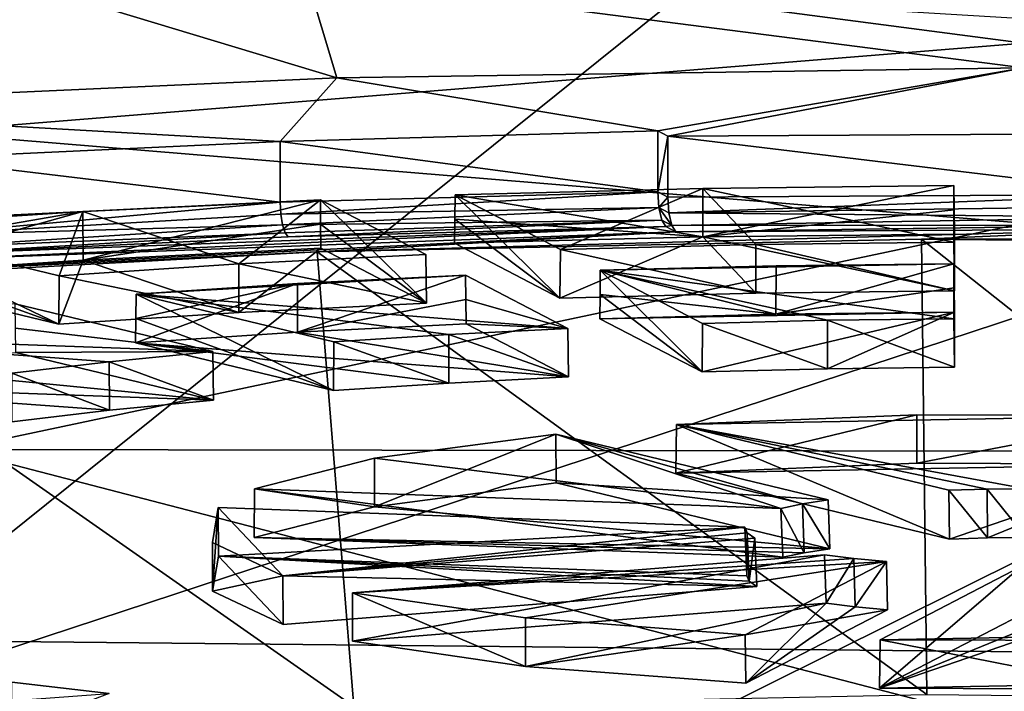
# Model space of a CAD drawing. Header units: millimetres. Extents: x -22 to 72, y 0 to 291.
# Tile 48 of 99: x -3.27 to -0.06, y 261.39 to 263.58. Entities that reach past the tile are written whole.
import ezdxf

# ---------------------------------------------------------------- set-up
doc = ezdxf.new("R2010")
doc.units = ezdxf.units.MM
doc.header["$LTSCALE"] = 65.185185
for name, color, linetype in [('113', 7, 'CONTINUOUS'), ('125', 7, 'CONTINUOUS'), ('129', 7, 'CONTINUOUS'), ('136', 7, 'CONTINUOUS'), ('144', 7, 'CONTINUOUS'), ('149', 7, 'CONTINUOUS'), ('157', 7, 'CONTINUOUS'), ('159', 7, 'CONTINUOUS'), ('182', 7, 'CONTINUOUS'), ('189', 7, 'CONTINUOUS'), ('192', 7, 'CONTINUOUS'), ('280', 7, 'CONTINUOUS'), ('281', 7, 'CONTINUOUS'), ('282', 7, 'CONTINUOUS'), ('283', 7, 'CONTINUOUS'), ('284', 7, 'CONTINUOUS'), ('285', 7, 'CONTINUOUS'), ('29', 7, 'CONTINUOUS'), ('298', 7, 'CONTINUOUS'), ('299', 7, 'CONTINUOUS'), ('300', 7, 'CONTINUOUS'), ('301', 7, 'CONTINUOUS'), ('302', 7, 'CONTINUOUS'), ('303', 7, 'CONTINUOUS'), ('310', 7, 'CONTINUOUS'), ('311', 7, 'CONTINUOUS'), ('312', 7, 'CONTINUOUS'), ('313', 7, 'CONTINUOUS'), ('314', 7, 'CONTINUOUS'), ('315', 7, 'CONTINUOUS'), ('354', 7, 'CONTINUOUS'), ('355', 7, 'CONTINUOUS'), ('356', 7, 'CONTINUOUS'), ('357', 7, 'CONTINUOUS'), ('370', 7, 'CONTINUOUS'), ('371', 7, 'CONTINUOUS'), ('372', 7, 'CONTINUOUS'), ('373', 7, 'CONTINUOUS'), ('374', 7, 'CONTINUOUS'), ('375', 7, 'CONTINUOUS'), ('382', 7, 'CONTINUOUS'), ('383', 7, 'CONTINUOUS'), ('384', 7, 'CONTINUOUS'), ('385', 7, 'CONTINUOUS'), ('386', 7, 'CONTINUOUS'), ('387', 7, 'CONTINUOUS'), ('394', 7, 'CONTINUOUS'), ('395', 7, 'CONTINUOUS'), ('396', 7, 'CONTINUOUS'), ('397', 7, 'CONTINUOUS'), ('398', 7, 'CONTINUOUS'), ('399', 7, 'CONTINUOUS'), ('406', 7, 'CONTINUOUS'), ('409', 7, 'CONTINUOUS'), ('442', 7, 'CONTINUOUS'), ('443', 7, 'CONTINUOUS'), ('444', 7, 'CONTINUOUS'), ('445', 7, 'CONTINUOUS'), ('446', 7, 'CONTINUOUS'), ('447', 7, 'CONTINUOUS'), ('454', 7, 'CONTINUOUS'), ('457', 7, 'CONTINUOUS'), ('458', 7, 'CONTINUOUS'), ('459', 7, 'CONTINUOUS'), ('496', 7, 'CONTINUOUS'), ('497', 7, 'CONTINUOUS'), ('499', 7, 'CONTINUOUS'), ('500', 7, 'CONTINUOUS'), ('501', 7, 'CONTINUOUS'), ('63', 7, 'CONTINUOUS')]:
    doc.layers.add(name, color=color, linetype=linetype)

msp = doc.modelspace()

# ---------------------------------------------------------------- linework, layer by layer
at = {"layer": '113', "color": 7, "linetype": 'CONTINUOUS'}
for points in [[(-4.3724, 263.2892, 229.7082), (-2.2351, 263.3858, 230.3959), (-4.6897, 264.1274, 230.7562), (-4.3724, 263.2892, 229.7082)], [(-4.6897, 264.1274, 230.7562), (-2.2351, 263.3858, 230.3959), (-2.3348, 263.7189, 230.8136), (-4.6897, 264.1274, 230.7562)], [(-2.2351, 263.3858, 230.3959), (0, 263.4185, 230.6286), (-2.3348, 263.7189, 230.8136), (-2.2351, 263.3858, 230.3959)], [(-2.3348, 263.7189, 230.8136), (0, 263.4185, 230.6286), (0, 263.5785, 230.8333), (-2.3348, 263.7189, 230.8136)]]:
    msp.add_3dface(points, dxfattribs=at)
at = {"layer": '125', "color": 7, "linetype": 'CONTINUOUS'}
for points in [[(-2.2995, 262.8197, 228.5233), (-0.3149, 261.3799, 228.5587), (-0.3321, 262.861, 228.817), (-2.2995, 262.8197, 228.5233)], [(-0.3149, 261.3799, 228.5587), (1.5658, 261.3603, 228.4191), (-0.3321, 262.861, 228.817), (-0.3149, 261.3799, 228.5587)], [(-0.3321, 262.861, 228.817), (1.5658, 261.3603, 228.4191), (1.6517, 262.8403, 228.6697), (-0.3321, 262.861, 228.817)], [(-2.1799, 261.3408, 228.2803), (-0.3149, 261.3799, 228.5587), (-2.2995, 262.8197, 228.5233), (-2.1799, 261.3408, 228.2803)]]:
    msp.add_3dface(points, dxfattribs=at)
at = {"layer": '129', "color": 7, "linetype": 'CONTINUOUS'}
for points in [[(-3.5469, 262.7954, 228.3506), (-4.9157, 262.6953, 227.6379), (-1.1321, 262.8855, 228.9914), (-3.5469, 262.7954, 228.3506)], [(-4.9157, 262.6953, 227.6379), (-2.2995, 262.8197, 228.5233), (-1.1321, 262.8855, 228.9914), (-4.9157, 262.6953, 227.6379)], [(-3.5795, 262.8124, 228.4713), (-3.5469, 262.7954, 228.3506), (-1.1647, 262.9025, 229.112), (-3.5795, 262.8124, 228.4713)], [(-2.3941, 262.8688, 228.8728), (-3.5795, 262.8124, 228.4713), (-1.1647, 262.9025, 229.112), (-2.3941, 262.8688, 228.8728)], [(-1.1647, 262.9025, 229.112), (-3.5469, 262.7954, 228.3506), (-1.1321, 262.8855, 228.9914), (-1.1647, 262.9025, 229.112)], [(-2.2995, 262.8197, 228.5233), (-0.3321, 262.861, 228.817), (0.4117, 262.894, 229.052), (-2.2995, 262.8197, 228.5233)], [(-1.1321, 262.8855, 228.9914), (-2.2995, 262.8197, 228.5233), (0.4117, 262.894, 229.052), (-1.1321, 262.8855, 228.9914)], [(0.4117, 262.894, 229.052), (-0.3321, 262.861, 228.817), (1.9602, 262.8657, 228.8502), (0.4117, 262.894, 229.052)], [(-0.3321, 262.861, 228.817), (1.6517, 262.8403, 228.6697), (1.9602, 262.8657, 228.8502), (-0.3321, 262.861, 228.817)], [(-2.2995, 262.8197, 228.5233), (-4.9157, 262.6953, 227.6379), (-4.1516, 262.7186, 227.8035), (-2.2995, 262.8197, 228.5233)]]:
    msp.add_3dface(points, dxfattribs=at)
at = {"layer": '136', "color": 7, "linetype": 'CONTINUOUS'}
for points in [[(-2.1799, 261.3408, 228.2803), (-2.2995, 262.8197, 228.5233), (-4.1516, 262.7186, 227.8035), (-2.1799, 261.3408, 228.2803)], [(-3.9355, 261.2449, 227.598), (-2.1799, 261.3408, 228.2803), (-4.1516, 262.7186, 227.8035), (-3.9355, 261.2449, 227.598)]]:
    msp.add_3dface(points, dxfattribs=at)
at = {"layer": '144', "color": 7, "linetype": 'CONTINUOUS'}
for points in [[(0, 263.4185, 230.6286), (-2.2351, 263.3858, 230.3959), (-1.1908, 263.2131, 229.1668), (0, 263.4185, 230.6286)], [(-1.1582, 263.1961, 229.0462), (0, 263.4185, 230.6286), (-1.1908, 263.2131, 229.1668), (-1.1582, 263.1961, 229.0462)], [(0.4178, 263.205, 229.1091), (0, 263.4185, 230.6286), (-1.1582, 263.1961, 229.0462), (0.4178, 263.205, 229.1091)], [(-2.2351, 263.3858, 230.3959), (-4.3724, 263.2892, 229.7082), (-2.42, 263.1794, 228.9267), (-2.2351, 263.3858, 230.3959)], [(-1.1908, 263.2131, 229.1668), (-2.2351, 263.3858, 230.3959), (-2.42, 263.1794, 228.9267), (-1.1908, 263.2131, 229.1668)], [(-4.3724, 263.2892, 229.7082), (-3.6056, 263.1231, 228.5261), (-2.42, 263.1794, 228.9267), (-4.3724, 263.2892, 229.7082)]]:
    msp.add_3dface(points, dxfattribs=at)
at = {"layer": '149', "color": 7, "linetype": 'CONTINUOUS'}
for points in [[(-2.42, 262.9813, 228.9546), (-2.418, 262.9424, 228.9526), (-1.1908, 263.0151, 229.1947), (-2.42, 262.9813, 228.9546)], [(-1.1908, 263.0151, 229.1947), (-2.418, 262.9424, 228.9526), (-1.1874, 262.9639, 229.1888), (-1.1908, 263.0151, 229.1947)], [(-3.6056, 262.925, 228.5539), (-3.6022, 262.8739, 228.548), (-2.42, 262.9813, 228.9546), (-3.6056, 262.925, 228.5539)], [(-3.6022, 262.8739, 228.548), (-2.418, 262.9424, 228.9526), (-2.42, 262.9813, 228.9546), (-3.6022, 262.8739, 228.548)], [(-2.418, 262.9424, 228.9526), (-2.4124, 262.9073, 228.9364), (-1.1874, 262.9639, 229.1888), (-2.418, 262.9424, 228.9526)], [(-1.1874, 262.9639, 229.1888), (-2.4124, 262.9073, 228.9364), (-1.1778, 262.9226, 229.1586), (-1.1874, 262.9639, 229.1888)], [(-3.6022, 262.8739, 228.548), (-2.4124, 262.9073, 228.9364), (-2.418, 262.9424, 228.9526), (-3.6022, 262.8739, 228.548)], [(-2.4124, 262.9073, 228.9364), (-2.404, 262.8815, 228.9084), (-1.1778, 262.9226, 229.1586), (-2.4124, 262.9073, 228.9364)], [(-2.404, 262.8815, 228.9084), (-2.3941, 262.8688, 228.8728), (-1.1778, 262.9226, 229.1586), (-2.404, 262.8815, 228.9084)], [(-2.3941, 262.8688, 228.8728), (-1.1647, 262.9025, 229.112), (-1.1778, 262.9226, 229.1586), (-2.3941, 262.8688, 228.8728)], [(-3.6022, 262.8739, 228.548), (-3.5926, 262.8326, 228.5179), (-2.4124, 262.9073, 228.9364), (-3.6022, 262.8739, 228.548)], [(-3.5926, 262.8326, 228.5179), (-2.404, 262.8815, 228.9084), (-2.4124, 262.9073, 228.9364), (-3.5926, 262.8326, 228.5179)], [(-3.5926, 262.8326, 228.5179), (-3.5795, 262.8124, 228.4713), (-2.404, 262.8815, 228.9084), (-3.5926, 262.8326, 228.5179)], [(-3.5795, 262.8124, 228.4713), (-2.3941, 262.8688, 228.8728), (-2.404, 262.8815, 228.9084), (-3.5795, 262.8124, 228.4713)]]:
    msp.add_3dface(points, dxfattribs=at)
at = {"layer": '157', "color": 7, "linetype": 'CONTINUOUS'}
for points in [[(-2.3348, 260.6641, 209.0772), (-4.6897, 261.0725, 209.0198), (4.6897, 264.158, 208.5862), (-2.3348, 260.6641, 209.0772)], [(4.6897, 264.158, 208.5862), (-4.6897, 261.0725, 209.0198), (-4.6897, 264.158, 208.5862), (4.6897, 264.158, 208.5862)], [(0, 260.5236, 209.0969), (-2.3348, 260.6641, 209.0772), (4.6897, 264.158, 208.5862), (0, 260.5236, 209.0969)]]:
    msp.add_3dface(points, dxfattribs=at)
at = {"layer": '159', "color": 7, "linetype": 'CONTINUOUS'}
for points in [[(-1.1547, 262.947, 229.0681), (0.4162, 263.0069, 229.137), (-1.1582, 262.9981, 229.074), (-1.1547, 262.947, 229.0681)], [(0.4159, 262.968, 229.1348), (0.4162, 263.0069, 229.137), (-1.1547, 262.947, 229.0681), (0.4159, 262.968, 229.1348)], [(0.4149, 262.9328, 229.1178), (0.4159, 262.968, 229.1348), (-1.1547, 262.947, 229.0681), (0.4149, 262.9328, 229.1178)], [(-1.1452, 262.9057, 229.0379), (0.4149, 262.9328, 229.1178), (-1.1547, 262.947, 229.0681), (-1.1452, 262.9057, 229.0379)], [(0.4134, 262.9069, 229.0888), (0.4149, 262.9328, 229.1178), (-1.1452, 262.9057, 229.0379), (0.4134, 262.9069, 229.0888)], [(-1.1321, 262.8855, 228.9914), (0.4134, 262.9069, 229.0888), (-1.1452, 262.9057, 229.0379), (-1.1321, 262.8855, 228.9914)], [(-1.1321, 262.8855, 228.9914), (0.4117, 262.894, 229.052), (0.4134, 262.9069, 229.0888), (-1.1321, 262.8855, 228.9914)]]:
    msp.add_3dface(points, dxfattribs=at)
at = {"layer": '182', "color": 7, "linetype": 'CONTINUOUS', "true_color": 0xcad1ee}
for points in [[(-1.1582, 263.1961, 229.0462), (-1.1908, 263.2131, 229.1668), (-1.1908, 263.0151, 229.1947), (-1.1582, 263.1961, 229.0462)], [(-1.1582, 263.1961, 229.0462), (-1.1908, 263.0151, 229.1947), (-1.1582, 262.9981, 229.074), (-1.1582, 263.1961, 229.0462)], [(-1.1908, 263.0151, 229.1947), (-1.1874, 262.9639, 229.1888), (-1.1582, 262.9981, 229.074), (-1.1908, 263.0151, 229.1947)], [(-1.1874, 262.9639, 229.1888), (-1.1547, 262.947, 229.0681), (-1.1582, 262.9981, 229.074), (-1.1874, 262.9639, 229.1888)], [(-1.1874, 262.9639, 229.1888), (-1.1778, 262.9226, 229.1586), (-1.1452, 262.9057, 229.0379), (-1.1874, 262.9639, 229.1888)], [(-1.1874, 262.9639, 229.1888), (-1.1452, 262.9057, 229.0379), (-1.1547, 262.947, 229.0681), (-1.1874, 262.9639, 229.1888)], [(-1.1778, 262.9226, 229.1586), (-1.1647, 262.9025, 229.112), (-1.1452, 262.9057, 229.0379), (-1.1778, 262.9226, 229.1586)], [(-1.1647, 262.9025, 229.112), (-1.1321, 262.8855, 228.9914), (-1.1452, 262.9057, 229.0379), (-1.1647, 262.9025, 229.112)]]:
    msp.add_3dface(points, dxfattribs=at)
at = {"layer": '189', "color": 7, "linetype": 'CONTINUOUS', "true_color": 0xcad1ee}
for points in [[(-1.1908, 263.2131, 229.1668), (-2.42, 263.1794, 228.9267), (-1.1908, 263.0151, 229.1947), (-1.1908, 263.2131, 229.1668)], [(-2.42, 263.1794, 228.9267), (-3.6056, 263.1231, 228.5261), (-2.42, 262.9813, 228.9546), (-2.42, 263.1794, 228.9267)], [(-2.42, 263.1794, 228.9267), (-2.42, 262.9813, 228.9546), (-1.1908, 263.0151, 229.1947), (-2.42, 263.1794, 228.9267)], [(-3.6056, 263.1231, 228.5261), (-3.6056, 262.925, 228.5539), (-2.42, 262.9813, 228.9546), (-3.6056, 263.1231, 228.5261)]]:
    msp.add_3dface(points, dxfattribs=at)
at = {"layer": '192', "color": 7, "linetype": 'CONTINUOUS', "true_color": 0xcad1ee}
for points in [[(0.4178, 263.205, 229.1091), (-1.1582, 263.1961, 229.0462), (0.4162, 263.0069, 229.137), (0.4178, 263.205, 229.1091)], [(0.4162, 263.0069, 229.137), (-1.1582, 263.1961, 229.0462), (-1.1582, 262.9981, 229.074), (0.4162, 263.0069, 229.137)]]:
    msp.add_3dface(points, dxfattribs=at)
at = {"layer": '280', "color": 7, "linetype": 'CONTINUOUS'}
for points in [[(-2.1849, 261.5528, 218.4987), (-2.1839, 261.7105, 218.4751), (-0.6478, 261.8339, 219.3533), (-2.1849, 261.5528, 218.4987)], [(-0.6427, 261.6767, 219.3805), (-2.1849, 261.5528, 218.4987), (-0.6478, 261.8339, 219.3533), (-0.6427, 261.6767, 219.3805)]]:
    msp.add_3dface(points, dxfattribs=at)
at = {"layer": '281', "color": 7, "linetype": 'CONTINUOUS'}
for points in [[(-0.6427, 261.6767, 219.3805), (-0.6478, 261.8339, 219.3533), (-0.5527, 261.8222, 219.2699), (-0.6427, 261.6767, 219.3805)], [(-0.6427, 261.6767, 219.3805), (-0.5527, 261.8222, 219.2699), (-0.5483, 261.6651, 219.2978), (-0.6427, 261.6767, 219.3805)], [(-0.5527, 261.8222, 219.2699), (-0.4468, 261.8124, 219.2005), (-0.5483, 261.6651, 219.2978), (-0.5527, 261.8222, 219.2699)], [(-0.5483, 261.6651, 219.2978), (-0.4468, 261.8124, 219.2005), (-0.4432, 261.6554, 219.2289), (-0.5483, 261.6651, 219.2978)]]:
    msp.add_3dface(points, dxfattribs=at)
at = {"layer": '282', "color": 7, "linetype": 'CONTINUOUS'}
for points in [[(-0.4432, 261.6554, 219.2289), (-0.4468, 261.8124, 219.2005), (-0.9059, 261.574, 217.5039), (-0.4432, 261.6554, 219.2289)], [(-0.9041, 261.416, 217.5255), (-0.4432, 261.6554, 219.2289), (-0.9059, 261.574, 217.5039), (-0.9041, 261.416, 217.5255)]]:
    msp.add_3dface(points, dxfattribs=at)
at = {"layer": '283', "color": 7, "linetype": 'CONTINUOUS', "true_color": 0xcad1ee}
for points in [[(-0.6478, 261.8339, 219.3533), (-2.1839, 261.7105, 218.4751), (-0.5527, 261.8222, 219.2699), (-0.6478, 261.8339, 219.3533)], [(-2.1839, 261.7105, 218.4751), (-0.4468, 261.8124, 219.2005), (-0.5527, 261.8222, 219.2699), (-2.1839, 261.7105, 218.4751)], [(-0.4468, 261.8124, 219.2005), (-2.1839, 261.7105, 218.4751), (-1.6208, 261.6285, 217.8915), (-0.4468, 261.8124, 219.2005)], [(-0.9059, 261.574, 217.5039), (-0.4468, 261.8124, 219.2005), (-1.6208, 261.6285, 217.8915), (-0.9059, 261.574, 217.5039)]]:
    msp.add_3dface(points, dxfattribs=at)
at = {"layer": '284', "linetype": 'CONTINUOUS'}
for points in [[(-2.1849, 261.5528, 218.4987), (-0.6427, 261.6767, 219.3805), (-1.6208, 261.4706, 217.9136), (-2.1849, 261.5528, 218.4987)], [(-0.6427, 261.6767, 219.3805), (-0.9041, 261.416, 217.5255), (-1.6208, 261.4706, 217.9136), (-0.6427, 261.6767, 219.3805)], [(-0.6427, 261.6767, 219.3805), (-0.5483, 261.6651, 219.2978), (-0.9041, 261.416, 217.5255), (-0.6427, 261.6767, 219.3805)], [(-0.5483, 261.6651, 219.2978), (-0.4432, 261.6554, 219.2289), (-0.9041, 261.416, 217.5255), (-0.5483, 261.6651, 219.2978)]]:
    msp.add_3dface(points, dxfattribs=at)
at = {"layer": '285', "color": 7, "linetype": 'CONTINUOUS', "true_color": 0xcad1ee}
for points in [[(-2.1839, 261.7105, 218.4751), (-2.1849, 261.5528, 218.4987), (-1.6208, 261.4706, 217.9136), (-2.1839, 261.7105, 218.4751)], [(-1.6208, 261.6285, 217.8915), (-2.1839, 261.7105, 218.4751), (-1.6208, 261.4706, 217.9136), (-1.6208, 261.6285, 217.8915)], [(-0.9059, 261.574, 217.5039), (-1.6208, 261.6285, 217.8915), (-1.6208, 261.4706, 217.9136), (-0.9059, 261.574, 217.5039)], [(-0.9041, 261.416, 217.5255), (-0.9059, 261.574, 217.5039), (-1.6208, 261.4706, 217.9136), (-0.9041, 261.416, 217.5255)]]:
    msp.add_3dface(points, dxfattribs=at)
at = {"layer": '29', "color": 7, "linetype": 'CONTINUOUS'}
for points in [[(0, 263.4987, 28.055), (0, 263.9322, 29.5436), (-3.6561, 263.9783, 29.0086), (0, 263.4987, 28.055)], [(-3.5829, 263.2095, 26.7534), (0, 263.4987, 28.055), (-3.6561, 263.9783, 29.0086), (-3.5829, 263.2095, 26.7534)], [(0, 262.9136, 26.4973), (0, 263.4987, 28.055), (-3.5829, 263.2095, 26.7534), (0, 262.9136, 26.4973)], [(-3.4825, 262.1765, 24.54), (0, 262.9136, 26.4973), (-3.5829, 263.2095, 26.7534), (-3.4825, 262.1765, 24.54)], [(0, 262.1708, 24.8928), (0, 262.9136, 26.4973), (-3.4825, 262.1765, 24.54), (0, 262.1708, 24.8928)], [(0, 261.273, 23.2746), (0, 262.1708, 24.8928), (-3.4825, 262.1765, 24.54), (0, 261.273, 23.2746)], [(-3.3625, 260.9062, 22.4047), (0, 261.273, 23.2746), (-3.4825, 262.1765, 24.54), (-3.3625, 260.9062, 22.4047)]]:
    msp.add_3dface(points, dxfattribs=at)
at = {"layer": '298', "color": 7, "linetype": 'CONTINUOUS'}
for points in [[(-1.4834, 262.5708, 224.5969), (-1.8711, 262.5511, 224.4566), (-1.4812, 262.4128, 224.6179), (-1.4834, 262.5708, 224.5969)], [(-1.8711, 262.5511, 224.4566), (-2.2455, 262.5269, 224.2843), (-1.8704, 262.393, 224.4771), (-1.8711, 262.5511, 224.4566)], [(-1.4812, 262.4128, 224.6179), (-1.8711, 262.5511, 224.4566), (-1.8704, 262.393, 224.4771), (-1.4812, 262.4128, 224.6179)], [(-1.8704, 262.393, 224.4771), (-2.2455, 262.5269, 224.2843), (-2.2462, 262.3687, 224.3041), (-1.8704, 262.393, 224.4771)]]:
    msp.add_3dface(points, dxfattribs=at)
at = {"layer": '299', "color": 7, "linetype": 'CONTINUOUS'}
for points in [[(-2.8896, 262.603, 225.3984), (-2.2462, 262.3687, 224.3041), (-2.8888, 262.682, 225.3877), (-2.8896, 262.603, 225.3984)], [(-2.2462, 262.3687, 224.3041), (-2.2455, 262.5269, 224.2843), (-2.8888, 262.682, 225.3877), (-2.2462, 262.3687, 224.3041)], [(-2.8904, 262.524, 225.409), (-2.2462, 262.3687, 224.3041), (-2.8896, 262.603, 225.3984), (-2.8904, 262.524, 225.409)]]:
    msp.add_3dface(points, dxfattribs=at)
at = {"layer": '300', "color": 7, "linetype": 'CONTINUOUS'}
for points in [[(-1.8164, 262.7438, 225.8276), (-1.4834, 262.5708, 224.5969), (-1.8155, 262.6649, 225.839), (-1.8164, 262.7438, 225.8276)], [(-1.8146, 262.586, 225.8503), (-1.8155, 262.6649, 225.839), (-1.4834, 262.5708, 224.5969), (-1.8146, 262.586, 225.8503)], [(-1.4834, 262.5708, 224.5969), (-1.4812, 262.4128, 224.6179), (-1.8146, 262.586, 225.8503), (-1.4834, 262.5708, 224.5969)]]:
    msp.add_3dface(points, dxfattribs=at)
at = {"layer": '301', "color": 7, "linetype": 'CONTINUOUS', "true_color": 0xcad1ee}
for points in [[(-2.8888, 262.682, 225.3877), (-1.4834, 262.5708, 224.5969), (-1.8164, 262.7438, 225.8276), (-2.8888, 262.682, 225.3877)], [(-2.8888, 262.682, 225.3877), (-1.8164, 262.7438, 225.8276), (-2.3629, 262.7164, 225.6327), (-2.8888, 262.682, 225.3877)], [(-2.2455, 262.5269, 224.2843), (-1.8711, 262.5511, 224.4566), (-2.8888, 262.682, 225.3877), (-2.2455, 262.5269, 224.2843)], [(-1.8711, 262.5511, 224.4566), (-1.4834, 262.5708, 224.5969), (-2.8888, 262.682, 225.3877), (-1.8711, 262.5511, 224.4566)]]:
    msp.add_3dface(points, dxfattribs=at)
at = {"layer": '302', "linetype": 'CONTINUOUS'}
for points in [[(-1.8146, 262.586, 225.8503), (-1.4812, 262.4128, 224.6179), (-2.3629, 262.5585, 225.6549), (-1.8146, 262.586, 225.8503)], [(-1.4812, 262.4128, 224.6179), (-2.8904, 262.524, 225.409), (-2.3629, 262.5585, 225.6549), (-1.4812, 262.4128, 224.6179)], [(-1.4812, 262.4128, 224.6179), (-1.8704, 262.393, 224.4771), (-2.8904, 262.524, 225.409), (-1.4812, 262.4128, 224.6179)], [(-1.8704, 262.393, 224.4771), (-2.2462, 262.3687, 224.3041), (-2.8904, 262.524, 225.409), (-1.8704, 262.393, 224.4771)]]:
    msp.add_3dface(points, dxfattribs=at)
at = {"layer": '303', "color": 7, "linetype": 'CONTINUOUS', "true_color": 0xcad1ee}
for points in [[(-1.8164, 262.7438, 225.8276), (-1.8155, 262.6649, 225.839), (-2.3629, 262.5585, 225.6549), (-1.8164, 262.7438, 225.8276)], [(-2.3629, 262.7164, 225.6327), (-1.8164, 262.7438, 225.8276), (-2.3629, 262.5585, 225.6549), (-2.3629, 262.7164, 225.6327)], [(-2.8904, 262.524, 225.409), (-2.8896, 262.603, 225.3984), (-2.3629, 262.7164, 225.6327), (-2.8904, 262.524, 225.409)], [(-2.8904, 262.524, 225.409), (-2.3629, 262.7164, 225.6327), (-2.3629, 262.5585, 225.6549), (-2.8904, 262.524, 225.409)], [(-2.8896, 262.603, 225.3984), (-2.8888, 262.682, 225.3877), (-2.3629, 262.7164, 225.6327), (-2.8896, 262.603, 225.3984)], [(-1.8155, 262.6649, 225.839), (-1.8146, 262.586, 225.8503), (-2.3629, 262.5585, 225.6549), (-1.8155, 262.6649, 225.839)]]:
    msp.add_3dface(points, dxfattribs=at)
at = {"layer": '310', "color": 7, "linetype": 'CONTINUOUS'}
for points in [[(-1.8513, 262.9267, 227.7014), (-1.5091, 262.6695, 226.4443), (-1.8505, 263.0056, 227.6905), (-1.8513, 262.9267, 227.7014)], [(-1.5091, 262.6695, 226.4443), (-1.5074, 262.8274, 226.4225), (-1.8505, 263.0056, 227.6905), (-1.5091, 262.6695, 226.4443)], [(-1.8522, 262.8477, 227.7123), (-1.5091, 262.6695, 226.4443), (-1.8513, 262.9267, 227.7014), (-1.8522, 262.8477, 227.7123)]]:
    msp.add_3dface(points, dxfattribs=at)
at = {"layer": '311', "color": 7, "linetype": 'CONTINUOUS'}
for points in [[(-0.2252, 262.693, 226.6117), (-0.227, 262.8509, 226.5894), (-0.8713, 262.8435, 226.5367), (-0.2252, 262.693, 226.6117)], [(-1.5074, 262.8274, 226.4225), (-1.5091, 262.6695, 226.4443), (-0.8713, 262.6856, 226.5589), (-1.5074, 262.8274, 226.4225)], [(-1.5074, 262.8274, 226.4225), (-0.8713, 262.6856, 226.5589), (-0.8713, 262.8435, 226.5367), (-1.5074, 262.8274, 226.4225)], [(-0.8713, 262.6856, 226.5589), (-0.2252, 262.693, 226.6117), (-0.8713, 262.8435, 226.5367), (-0.8713, 262.6856, 226.5589)]]:
    msp.add_3dface(points, dxfattribs=at)
at = {"layer": '312', "color": 7, "linetype": 'CONTINUOUS'}
for points in [[(-0.227, 262.8509, 226.5894), (-0.2252, 262.693, 226.6117), (-0.227, 263.0354, 227.9022), (-0.227, 262.8509, 226.5894)], [(-0.227, 263.0354, 227.9022), (-0.2252, 262.693, 226.6117), (-0.2261, 262.9564, 227.9133), (-0.227, 263.0354, 227.9022)], [(-0.2252, 262.8775, 227.9244), (-0.2261, 262.9564, 227.9133), (-0.2252, 262.693, 226.6117), (-0.2252, 262.8775, 227.9244)]]:
    msp.add_3dface(points, dxfattribs=at)
at = {"layer": '313', "color": 7, "linetype": 'CONTINUOUS', "true_color": 0xcad1ee}
for points in [[(-1.8505, 263.0056, 227.6905), (-1.5074, 262.8274, 226.4225), (-1.0443, 263.0263, 227.8376), (-1.8505, 263.0056, 227.6905)], [(-1.5074, 262.8274, 226.4225), (-0.8713, 262.8435, 226.5367), (-1.0443, 263.0263, 227.8376), (-1.5074, 262.8274, 226.4225)], [(-0.227, 262.8509, 226.5894), (-0.227, 263.0354, 227.9022), (-1.0443, 263.0263, 227.8376), (-0.227, 262.8509, 226.5894)], [(-0.8713, 262.8435, 226.5367), (-0.227, 262.8509, 226.5894), (-1.0443, 263.0263, 227.8376), (-0.8713, 262.8435, 226.5367)]]:
    msp.add_3dface(points, dxfattribs=at)
at = {"layer": '314', "linetype": 'CONTINUOUS'}
for points in [[(-1.5091, 262.6695, 226.4443), (-1.8522, 262.8477, 227.7123), (-1.0444, 262.8684, 227.8597), (-1.5091, 262.6695, 226.4443)], [(-0.8713, 262.6856, 226.5589), (-1.5091, 262.6695, 226.4443), (-1.0444, 262.8684, 227.8597), (-0.8713, 262.6856, 226.5589)], [(-0.2252, 262.8775, 227.9244), (-0.2252, 262.693, 226.6117), (-1.0444, 262.8684, 227.8597), (-0.2252, 262.8775, 227.9244)], [(-0.2252, 262.693, 226.6117), (-0.8713, 262.6856, 226.5589), (-1.0444, 262.8684, 227.8597), (-0.2252, 262.693, 226.6117)]]:
    msp.add_3dface(points, dxfattribs=at)
at = {"layer": '315', "color": 7, "linetype": 'CONTINUOUS', "true_color": 0xcad1ee}
for points in [[(-1.8505, 263.0056, 227.6905), (-1.0443, 263.0263, 227.8376), (-1.0444, 262.8684, 227.8597), (-1.8505, 263.0056, 227.6905)], [(-0.227, 263.0354, 227.9022), (-0.2261, 262.9564, 227.9133), (-1.0444, 262.8684, 227.8597), (-0.227, 263.0354, 227.9022)], [(-1.0443, 263.0263, 227.8376), (-0.227, 263.0354, 227.9022), (-1.0444, 262.8684, 227.8597), (-1.0443, 263.0263, 227.8376)], [(-1.8513, 262.9267, 227.7014), (-1.8505, 263.0056, 227.6905), (-1.0444, 262.8684, 227.8597), (-1.8513, 262.9267, 227.7014)], [(-0.2261, 262.9564, 227.9133), (-0.2252, 262.8775, 227.9244), (-1.0444, 262.8684, 227.8597), (-0.2261, 262.9564, 227.9133)], [(-1.8522, 262.8477, 227.7123), (-1.8513, 262.9267, 227.7014), (-1.0444, 262.8684, 227.8597), (-1.8522, 262.8477, 227.7123)]]:
    msp.add_3dface(points, dxfattribs=at)
at = {"layer": '354', "color": 7, "linetype": 'CONTINUOUS'}
for points in [[(-3.282, 262.6504, 225.1629), (-2.6387, 262.4953, 224.0595), (-3.2812, 262.5715, 225.1745), (-3.282, 262.6504, 225.1629)], [(-3.2805, 262.4926, 225.1861), (-3.2812, 262.5715, 225.1745), (-2.6387, 262.4953, 224.0595), (-3.2805, 262.4926, 225.1861)], [(-2.6363, 262.3374, 224.0811), (-3.2805, 262.4926, 225.1861), (-2.6387, 262.4953, 224.0595), (-2.6363, 262.3374, 224.0811)]]:
    msp.add_3dface(points, dxfattribs=at)
at = {"layer": '355', "color": 7, "linetype": 'CONTINUOUS'}
for points in [[(-2.6363, 262.3374, 224.0811), (-2.6387, 262.4953, 224.0595), (-2.9765, 262.4623, 223.8246), (-2.6363, 262.3374, 224.0811)], [(-2.9765, 262.4623, 223.8246), (-3.2932, 262.4254, 223.5622), (-2.9754, 262.3042, 223.8453), (-2.9765, 262.4623, 223.8246)], [(-2.6363, 262.3374, 224.0811), (-2.9765, 262.4623, 223.8246), (-2.9754, 262.3042, 223.8453), (-2.6363, 262.3374, 224.0811)], [(-3.2932, 262.4254, 223.5622), (-3.2932, 262.2672, 223.5819), (-2.9754, 262.3042, 223.8453), (-3.2932, 262.4254, 223.5622)]]:
    msp.add_3dface(points, dxfattribs=at)
at = {"layer": '356', "color": 7, "linetype": 'CONTINUOUS', "true_color": 0xcad1ee}
for points in [[(-3.282, 262.6504, 225.1629), (-4.2029, 262.552, 224.4631), (-2.6387, 262.4953, 224.0595), (-3.282, 262.6504, 225.1629)], [(-4.2029, 262.552, 224.4631), (-3.2932, 262.4254, 223.5622), (-2.9765, 262.4623, 223.8246), (-4.2029, 262.552, 224.4631)], [(-2.6387, 262.4953, 224.0595), (-4.2029, 262.552, 224.4631), (-2.9765, 262.4623, 223.8246), (-2.6387, 262.4953, 224.0595)]]:
    msp.add_3dface(points, dxfattribs=at)
at = {"layer": '357', "linetype": 'CONTINUOUS'}
for points in [[(-3.7592, 262.4463, 224.8566), (-3.2805, 262.4926, 225.1861), (-2.6363, 262.3374, 224.0811), (-3.7592, 262.4463, 224.8566)], [(-4.2043, 262.394, 224.4841), (-3.7592, 262.4463, 224.8566), (-2.6363, 262.3374, 224.0811), (-4.2043, 262.394, 224.4841)], [(-3.2932, 262.2672, 223.5819), (-4.2043, 262.394, 224.4841), (-2.9754, 262.3042, 223.8453), (-3.2932, 262.2672, 223.5819)], [(-4.2043, 262.394, 224.4841), (-2.6363, 262.3374, 224.0811), (-2.9754, 262.3042, 223.8453), (-4.2043, 262.394, 224.4841)]]:
    msp.add_3dface(points, dxfattribs=at)
at = {"layer": '370', "color": 7, "linetype": 'CONTINUOUS'}
for points in [[(-0.227, 262.7812, 226.094), (-0.227, 262.6022, 224.8199), (-0.2261, 262.7023, 226.1051), (-0.227, 262.7812, 226.094)], [(-0.2252, 262.6234, 226.1162), (-0.2261, 262.7023, 226.1051), (-0.227, 262.6022, 224.8199), (-0.2252, 262.6234, 226.1162)], [(-0.2252, 262.4441, 224.8404), (-0.2252, 262.6234, 226.1162), (-0.227, 262.6022, 224.8199), (-0.2252, 262.4441, 224.8404)]]:
    msp.add_3dface(points, dxfattribs=at)
at = {"layer": '371', "color": 7, "linetype": 'CONTINUOUS'}
for points in [[(-0.6382, 262.5971, 224.7837), (-1.0449, 262.5872, 224.7133), (-0.638, 262.439, 224.8041), (-0.6382, 262.5971, 224.7837)], [(-0.2252, 262.4441, 224.8404), (-0.227, 262.6022, 224.8199), (-0.6382, 262.5971, 224.7837), (-0.2252, 262.4441, 224.8404)], [(-0.2252, 262.4441, 224.8404), (-0.6382, 262.5971, 224.7837), (-0.638, 262.439, 224.8041), (-0.2252, 262.4441, 224.8404)], [(-0.638, 262.439, 224.8041), (-1.0449, 262.5872, 224.7133), (-1.0462, 262.429, 224.7333), (-0.638, 262.439, 224.8041)]]:
    msp.add_3dface(points, dxfattribs=at)
at = {"layer": '372', "color": 7, "linetype": 'CONTINUOUS'}
for points in [[(-1.3788, 262.6812, 225.9548), (-1.0462, 262.429, 224.7333), (-1.3779, 262.7602, 225.9439), (-1.3788, 262.6812, 225.9548)], [(-1.0462, 262.429, 224.7333), (-1.0449, 262.5872, 224.7133), (-1.3779, 262.7602, 225.9439), (-1.0462, 262.429, 224.7333)], [(-1.3796, 262.6022, 225.9657), (-1.0462, 262.429, 224.7333), (-1.3788, 262.6812, 225.9548), (-1.3796, 262.6022, 225.9657)]]:
    msp.add_3dface(points, dxfattribs=at)
at = {"layer": '373', "color": 7, "linetype": 'CONTINUOUS', "true_color": 0xcad1ee}
for points in [[(-0.227, 262.6022, 224.8199), (-0.227, 262.7812, 226.094), (-1.3779, 262.7602, 225.9439), (-0.227, 262.6022, 224.8199)], [(-1.3779, 262.7602, 225.9439), (-0.227, 262.7812, 226.094), (-0.8059, 262.7745, 226.0458), (-1.3779, 262.7602, 225.9439)], [(-0.6382, 262.5971, 224.7837), (-0.227, 262.6022, 224.8199), (-1.3779, 262.7602, 225.9439), (-0.6382, 262.5971, 224.7837)], [(-1.0449, 262.5872, 224.7133), (-0.6382, 262.5971, 224.7837), (-1.3779, 262.7602, 225.9439), (-1.0449, 262.5872, 224.7133)]]:
    msp.add_3dface(points, dxfattribs=at)
at = {"layer": '374', "linetype": 'CONTINUOUS'}
for points in [[(-0.2252, 262.6234, 226.1162), (-1.0462, 262.429, 224.7333), (-1.3796, 262.6022, 225.9657), (-0.2252, 262.6234, 226.1162)], [(-0.2252, 262.6234, 226.1162), (-1.3796, 262.6022, 225.9657), (-0.8061, 262.6166, 226.068), (-0.2252, 262.6234, 226.1162)], [(-0.2252, 262.6234, 226.1162), (-0.638, 262.439, 224.8041), (-1.0462, 262.429, 224.7333), (-0.2252, 262.6234, 226.1162)], [(-0.2252, 262.6234, 226.1162), (-0.2252, 262.4441, 224.8404), (-0.638, 262.439, 224.8041), (-0.2252, 262.6234, 226.1162)]]:
    msp.add_3dface(points, dxfattribs=at)
at = {"layer": '375', "color": 7, "linetype": 'CONTINUOUS', "true_color": 0xcad1ee}
for points in [[(-1.3788, 262.6812, 225.9548), (-1.3779, 262.7602, 225.9439), (-0.8061, 262.6166, 226.068), (-1.3788, 262.6812, 225.9548)], [(-1.3779, 262.7602, 225.9439), (-0.8059, 262.7745, 226.0458), (-0.8061, 262.6166, 226.068), (-1.3779, 262.7602, 225.9439)], [(-0.227, 262.7812, 226.094), (-0.2261, 262.7023, 226.1051), (-0.8061, 262.6166, 226.068), (-0.227, 262.7812, 226.094)], [(-0.8059, 262.7745, 226.0458), (-0.227, 262.7812, 226.094), (-0.8061, 262.6166, 226.068), (-0.8059, 262.7745, 226.0458)], [(-0.2261, 262.7023, 226.1051), (-0.2252, 262.6234, 226.1162), (-0.8061, 262.6166, 226.068), (-0.2261, 262.7023, 226.1051)], [(-1.3796, 262.6022, 225.9657), (-1.3788, 262.6812, 225.9548), (-0.8061, 262.6166, 226.068), (-1.3796, 262.6022, 225.9657)]]:
    msp.add_3dface(points, dxfattribs=at)
at = {"layer": '382', "color": 7, "linetype": 'CONTINUOUS'}
for points in [[(-0.9079, 261.9236, 219.9914), (-0.9002, 261.9059, 219.8659), (-0.9007, 261.7657, 220.0135), (-0.9079, 261.9236, 219.9914)], [(-0.9007, 261.7657, 220.0135), (-0.9002, 261.9059, 219.8659), (-0.893, 261.7482, 219.889), (-0.9007, 261.7657, 220.0135)], [(-0.9002, 261.9059, 219.8659), (-0.8748, 261.8886, 219.7426), (-0.893, 261.7482, 219.889), (-0.9002, 261.9059, 219.8659)], [(-0.893, 261.7482, 219.889), (-0.8748, 261.8886, 219.7426), (-0.8679, 261.731, 219.7667), (-0.893, 261.7482, 219.889)]]:
    msp.add_3dface(points, dxfattribs=at)
at = {"layer": '383', "color": 7, "linetype": 'CONTINUOUS'}
for points in [[(-0.8679, 261.731, 219.7667), (-0.8748, 261.8886, 219.7426), (-2.4109, 261.7652, 218.8644), (-0.8679, 261.731, 219.7667)], [(-2.4101, 261.6071, 218.8849), (-0.8679, 261.731, 219.7667), (-2.4109, 261.7652, 218.8644), (-2.4101, 261.6071, 218.8849)]]:
    msp.add_3dface(points, dxfattribs=at)
at = {"layer": '384', "color": 7, "linetype": 'CONTINUOUS'}
for points in [[(-2.6212, 261.9875, 220.446), (-0.9079, 261.9236, 219.9914), (-2.6208, 261.8298, 220.47), (-2.6212, 261.9875, 220.446)], [(-0.9079, 261.9236, 219.9914), (-0.9007, 261.7657, 220.0135), (-2.6208, 261.8298, 220.47), (-0.9079, 261.9236, 219.9914)]]:
    msp.add_3dface(points, dxfattribs=at)
at = {"layer": '385', "color": 7, "linetype": 'CONTINUOUS', "true_color": 0xcad1ee}
for points in [[(-2.4109, 261.7652, 218.8644), (-2.6212, 261.9875, 220.446), (-2.6397, 261.8741, 219.639), (-2.4109, 261.7652, 218.8644)], [(-2.4109, 261.7652, 218.8644), (-0.9079, 261.9236, 219.9914), (-2.6212, 261.9875, 220.446), (-2.4109, 261.7652, 218.8644)], [(-0.9002, 261.9059, 219.8659), (-0.9079, 261.9236, 219.9914), (-2.4109, 261.7652, 218.8644), (-0.9002, 261.9059, 219.8659)], [(-0.8748, 261.8886, 219.7426), (-0.9002, 261.9059, 219.8659), (-2.4109, 261.7652, 218.8644), (-0.8748, 261.8886, 219.7426)]]:
    msp.add_3dface(points, dxfattribs=at)
at = {"layer": '386', "linetype": 'CONTINUOUS'}
for points in [[(-2.6208, 261.8298, 220.47), (-2.4101, 261.6071, 218.8849), (-2.6397, 261.7162, 219.6612), (-2.6208, 261.8298, 220.47)], [(-0.9007, 261.7657, 220.0135), (-0.893, 261.7482, 219.889), (-2.6208, 261.8298, 220.47), (-0.9007, 261.7657, 220.0135)], [(-0.893, 261.7482, 219.889), (-0.8679, 261.731, 219.7667), (-2.6208, 261.8298, 220.47), (-0.893, 261.7482, 219.889)], [(-0.8679, 261.731, 219.7667), (-2.4101, 261.6071, 218.8849), (-2.6208, 261.8298, 220.47), (-0.8679, 261.731, 219.7667)]]:
    msp.add_3dface(points, dxfattribs=at)
at = {"layer": '387', "color": 7, "linetype": 'CONTINUOUS', "true_color": 0xcad1ee}
for points in [[(-2.6212, 261.9875, 220.446), (-2.6208, 261.8298, 220.47), (-2.6397, 261.7162, 219.6612), (-2.6212, 261.9875, 220.446)], [(-2.6397, 261.8741, 219.639), (-2.6212, 261.9875, 220.446), (-2.6397, 261.7162, 219.6612), (-2.6397, 261.8741, 219.639)], [(-2.4109, 261.7652, 218.8644), (-2.6397, 261.8741, 219.639), (-2.6397, 261.7162, 219.6612), (-2.4109, 261.7652, 218.8644)], [(-2.4101, 261.6071, 218.8849), (-2.4109, 261.7652, 218.8644), (-2.6397, 261.7162, 219.6612), (-2.4101, 261.6071, 218.8849)]]:
    msp.add_3dface(points, dxfattribs=at)
at = {"layer": '394', "color": 7, "linetype": 'CONTINUOUS'}
for points in [[(-2.289, 262.9893, 227.5742), (-1.9459, 262.8111, 226.3062), (-1.9441, 262.6533, 226.3289), (-2.289, 262.9893, 227.5742)], [(-2.289, 262.9893, 227.5742), (-1.9441, 262.6533, 226.3289), (-2.2881, 262.9104, 227.5855), (-2.289, 262.9893, 227.5742)], [(-2.2872, 262.8315, 227.5969), (-2.2881, 262.9104, 227.5855), (-1.9441, 262.6533, 226.3289), (-2.2872, 262.8315, 227.5969)]]:
    msp.add_3dface(points, dxfattribs=at)
at = {"layer": '395', "color": 7, "linetype": 'CONTINUOUS'}
for points in [[(-3.8026, 262.8231, 226.9643), (-3.1406, 262.5843, 225.8381), (-3.8018, 262.9021, 226.9536), (-3.8026, 262.8231, 226.9643)], [(-3.1406, 262.5843, 225.8381), (-3.139, 262.7423, 225.8168), (-3.8018, 262.9021, 226.9536), (-3.1406, 262.5843, 225.8381)], [(-3.8034, 262.7441, 226.975), (-3.1406, 262.5843, 225.8381), (-3.8026, 262.8231, 226.9643), (-3.8034, 262.7441, 226.975)]]:
    msp.add_3dface(points, dxfattribs=at)
at = {"layer": '396', "color": 7, "linetype": 'CONTINUOUS'}
for points in [[(-1.9441, 262.6533, 226.3289), (-1.9459, 262.8111, 226.3062), (-2.5544, 262.7807, 226.0901), (-1.9441, 262.6533, 226.3289)], [(-3.139, 262.7423, 225.8168), (-2.5544, 262.6228, 226.1123), (-2.5544, 262.7807, 226.0901), (-3.139, 262.7423, 225.8168)], [(-2.5544, 262.6228, 226.1123), (-1.9441, 262.6533, 226.3289), (-2.5544, 262.7807, 226.0901), (-2.5544, 262.6228, 226.1123)], [(-3.139, 262.7423, 225.8168), (-3.1406, 262.5843, 225.8381), (-2.5544, 262.6228, 226.1123), (-3.139, 262.7423, 225.8168)]]:
    msp.add_3dface(points, dxfattribs=at)
at = {"layer": '397', "color": 7, "linetype": 'CONTINUOUS', "true_color": 0xcad1ee}
for points in [[(-2.5544, 262.7807, 226.0901), (-2.289, 262.9893, 227.5742), (-3.0616, 262.9511, 227.3023), (-2.5544, 262.7807, 226.0901)], [(-1.9459, 262.8111, 226.3062), (-2.289, 262.9893, 227.5742), (-2.5544, 262.7807, 226.0901), (-1.9459, 262.8111, 226.3062)], [(-3.8018, 262.9021, 226.9536), (-3.139, 262.7423, 225.8168), (-3.0616, 262.9511, 227.3023), (-3.8018, 262.9021, 226.9536)], [(-3.139, 262.7423, 225.8168), (-2.5544, 262.7807, 226.0901), (-3.0616, 262.9511, 227.3023), (-3.139, 262.7423, 225.8168)]]:
    msp.add_3dface(points, dxfattribs=at)
at = {"layer": '398', "linetype": 'CONTINUOUS'}
for points in [[(-2.2872, 262.8315, 227.5969), (-2.5544, 262.6228, 226.1123), (-3.0613, 262.7932, 227.3246), (-2.2872, 262.8315, 227.5969)], [(-2.2872, 262.8315, 227.5969), (-1.9441, 262.6533, 226.3289), (-2.5544, 262.6228, 226.1123), (-2.2872, 262.8315, 227.5969)], [(-3.1406, 262.5843, 225.8381), (-3.8034, 262.7441, 226.975), (-3.0613, 262.7932, 227.3246), (-3.1406, 262.5843, 225.8381)], [(-2.5544, 262.6228, 226.1123), (-3.1406, 262.5843, 225.8381), (-3.0613, 262.7932, 227.3246), (-2.5544, 262.6228, 226.1123)]]:
    msp.add_3dface(points, dxfattribs=at)
at = {"layer": '399', "color": 7, "linetype": 'CONTINUOUS', "true_color": 0xcad1ee}
for points in [[(-3.0616, 262.9511, 227.3023), (-2.289, 262.9893, 227.5742), (-3.0613, 262.7932, 227.3246), (-3.0616, 262.9511, 227.3023)], [(-2.289, 262.9893, 227.5742), (-2.2881, 262.9104, 227.5855), (-3.0613, 262.7932, 227.3246), (-2.289, 262.9893, 227.5742)], [(-3.8034, 262.7441, 226.975), (-3.8026, 262.8231, 226.9643), (-3.0616, 262.9511, 227.3023), (-3.8034, 262.7441, 226.975)], [(-3.8034, 262.7441, 226.975), (-3.0616, 262.9511, 227.3023), (-3.0613, 262.7932, 227.3246), (-3.8034, 262.7441, 226.975)], [(-3.8026, 262.8231, 226.9643), (-3.8018, 262.9021, 226.9536), (-3.0616, 262.9511, 227.3023), (-3.8026, 262.8231, 226.9643)], [(-2.2881, 262.9104, 227.5855), (-2.2872, 262.8315, 227.5969), (-3.0613, 262.7932, 227.3246), (-2.2881, 262.9104, 227.5855)]]:
    msp.add_3dface(points, dxfattribs=at)
at = {"layer": '406', "color": 7, "linetype": 'CONTINUOUS'}
msp.add_3dface([(-3.2932, 261.4194, 216.4042), (-2.9765, 261.3826, 216.1419), (-3.2932, 261.2619, 216.4289), (-3.2932, 261.4194, 216.4042)], dxfattribs=at)
at = {"layer": '409', "color": 7, "linetype": 'CONTINUOUS', "true_color": 0xcad1ee}
msp.add_3dface([(-2.9765, 261.3826, 216.1419), (-3.2932, 261.4194, 216.4042), (-4.2029, 261.2928, 215.5033), (-2.9765, 261.3826, 216.1419)], dxfattribs=at)
at = {"layer": '442', "color": 7, "linetype": 'CONTINUOUS'}
for points in [[(-2.5043, 261.8904, 220.9007), (-0.7841, 261.8262, 220.4443), (-2.5037, 262.0485, 220.8803), (-2.5043, 261.8904, 220.9007)], [(-0.7841, 261.8262, 220.4443), (-0.7904, 261.9846, 220.4257), (-2.5037, 262.0485, 220.8803), (-0.7841, 261.8262, 220.4443)]]:
    msp.add_3dface(points, dxfattribs=at)
at = {"layer": '443', "color": 7, "linetype": 'CONTINUOUS'}
for points in [[(-1.5215, 262.0686, 222.1691), (-1.523, 262.2264, 222.1459), (-0.6361, 262.0126, 220.6248), (-1.5215, 262.0686, 222.1691)], [(-0.6311, 261.854, 220.6418), (-1.5215, 262.0686, 222.1691), (-0.6361, 262.0126, 220.6248), (-0.6311, 261.854, 220.6418)]]:
    msp.add_3dface(points, dxfattribs=at)
at = {"layer": '444', "color": 7, "linetype": 'CONTINUOUS'}
for points in [[(-0.7203, 261.9994, 220.5306), (-0.7904, 261.9846, 220.4257), (-0.7146, 261.8409, 220.5484), (-0.7203, 261.9994, 220.5306)], [(-0.7904, 261.9846, 220.4257), (-0.7841, 261.8262, 220.4443), (-0.7146, 261.8409, 220.5484), (-0.7904, 261.9846, 220.4257)], [(-0.6311, 261.854, 220.6418), (-0.6361, 262.0126, 220.6248), (-0.7203, 261.9994, 220.5306), (-0.6311, 261.854, 220.6418)], [(-0.6311, 261.854, 220.6418), (-0.7203, 261.9994, 220.5306), (-0.7146, 261.8409, 220.5484), (-0.6311, 261.854, 220.6418)]]:
    msp.add_3dface(points, dxfattribs=at)
at = {"layer": '445', "color": 7, "linetype": 'CONTINUOUS', "true_color": 0xcad1ee}
for points in [[(-0.7904, 261.9846, 220.4257), (-1.523, 262.2264, 222.1459), (-2.1123, 262.148, 221.5882), (-0.7904, 261.9846, 220.4257)], [(-1.523, 262.2264, 222.1459), (-0.7904, 261.9846, 220.4257), (-0.7203, 261.9994, 220.5306), (-1.523, 262.2264, 222.1459)], [(-0.6361, 262.0126, 220.6248), (-1.523, 262.2264, 222.1459), (-0.7203, 261.9994, 220.5306), (-0.6361, 262.0126, 220.6248)], [(-2.5037, 262.0485, 220.8803), (-0.7904, 261.9846, 220.4257), (-2.1123, 262.148, 221.5882), (-2.5037, 262.0485, 220.8803)]]:
    msp.add_3dface(points, dxfattribs=at)
at = {"layer": '446', "linetype": 'CONTINUOUS'}
for points in [[(-1.5215, 262.0686, 222.1691), (-0.6311, 261.854, 220.6418), (-2.1123, 261.9901, 221.6104), (-1.5215, 262.0686, 222.1691)], [(-0.6311, 261.854, 220.6418), (-2.5043, 261.8904, 220.9007), (-2.1123, 261.9901, 221.6104), (-0.6311, 261.854, 220.6418)], [(-0.7841, 261.8262, 220.4443), (-2.5043, 261.8904, 220.9007), (-0.7146, 261.8409, 220.5484), (-0.7841, 261.8262, 220.4443)], [(-2.5043, 261.8904, 220.9007), (-0.6311, 261.854, 220.6418), (-0.7146, 261.8409, 220.5484), (-2.5043, 261.8904, 220.9007)]]:
    msp.add_3dface(points, dxfattribs=at)
at = {"layer": '447', "color": 7, "linetype": 'CONTINUOUS', "true_color": 0xcad1ee}
for points in [[(-1.523, 262.2264, 222.1459), (-1.5215, 262.0686, 222.1691), (-2.1123, 261.9901, 221.6104), (-1.523, 262.2264, 222.1459)], [(-2.1123, 262.148, 221.5882), (-1.523, 262.2264, 222.1459), (-2.1123, 261.9901, 221.6104), (-2.1123, 262.148, 221.5882)], [(-2.5037, 262.0485, 220.8803), (-2.1123, 262.148, 221.5882), (-2.1123, 261.9901, 221.6104), (-2.5037, 262.0485, 220.8803)], [(-2.5043, 261.8904, 220.9007), (-2.5037, 262.0485, 220.8803), (-2.1123, 261.9901, 221.6104), (-2.5043, 261.8904, 220.9007)]]:
    msp.add_3dface(points, dxfattribs=at)
at = {"layer": '454', "color": 7, "linetype": 'CONTINUOUS'}
for points in [[(-0.4691, 261.3998, 217.4101), (-0.4673, 261.5576, 217.3876), (-0.0083, 261.7961, 219.0841), (-0.4691, 261.3998, 217.4101)], [(-0.0082, 261.6392, 219.1135), (-0.4691, 261.3998, 217.4101), (-0.0083, 261.7961, 219.0841), (-0.0082, 261.6392, 219.1135)]]:
    msp.add_3dface(points, dxfattribs=at)
at = {"layer": '457', "color": 7, "linetype": 'CONTINUOUS', "true_color": 0xcad1ee}
for points in [[(-0.0083, 261.7961, 219.0841), (-0.4673, 261.5576, 217.3876), (1.1298, 261.5869, 217.5958), (-0.0083, 261.7961, 219.0841)], [(1.1298, 261.5869, 217.5958), (-0.4673, 261.5576, 217.3876), (0.3475, 261.5551, 217.3692), (1.1298, 261.5869, 217.5958)]]:
    msp.add_3dface(points, dxfattribs=at)
at = {"layer": '458', "linetype": 'CONTINUOUS'}
for points in [[(-0.4691, 261.3998, 217.4101), (0.241, 261.6438, 219.146), (1.1315, 261.4291, 217.6187), (-0.4691, 261.3998, 217.4101)], [(0.241, 261.6438, 219.146), (-0.4691, 261.3998, 217.4101), (0.1176, 261.6403, 219.1211), (0.241, 261.6438, 219.146)], [(-0.4691, 261.3998, 217.4101), (-0.0082, 261.6392, 219.1135), (0.1176, 261.6403, 219.1211), (-0.4691, 261.3998, 217.4101)], [(-0.4691, 261.3998, 217.4101), (1.1315, 261.4291, 217.6187), (0.3476, 261.3972, 217.3914), (-0.4691, 261.3998, 217.4101)]]:
    msp.add_3dface(points, dxfattribs=at)
at = {"layer": '459', "color": 7, "linetype": 'CONTINUOUS', "true_color": 0xcad1ee}
for points in [[(-0.4673, 261.5576, 217.3876), (-0.4691, 261.3998, 217.4101), (0.3476, 261.3972, 217.3914), (-0.4673, 261.5576, 217.3876)], [(0.3475, 261.5551, 217.3692), (-0.4673, 261.5576, 217.3876), (0.3476, 261.3972, 217.3914), (0.3475, 261.5551, 217.3692)]]:
    msp.add_3dface(points, dxfattribs=at)
at = {"layer": '496', "color": 7, "linetype": 'CONTINUOUS'}
for points in [[(-1.1315, 262.1, 222.3921), (-0.241, 261.8853, 220.8648), (-1.1298, 262.258, 222.3706), (-1.1315, 262.1, 222.3921)], [(-0.241, 261.8853, 220.8648), (-0.243, 262.0442, 220.8495), (-1.1298, 262.258, 222.3706), (-0.241, 261.8853, 220.8648)]]:
    msp.add_3dface(points, dxfattribs=at)
at = {"layer": '497', "color": 7, "linetype": 'CONTINUOUS'}
for points in [[(0.0083, 262.0488, 220.8823), (-0.1185, 262.0477, 220.8746), (0.0082, 261.8899, 220.8973), (0.0083, 262.0488, 220.8823)], [(-0.1185, 262.0477, 220.8746), (-0.243, 262.0442, 220.8495), (-0.1176, 261.8888, 220.8897), (-0.1185, 262.0477, 220.8746)], [(-0.243, 262.0442, 220.8495), (-0.241, 261.8853, 220.8648), (-0.1176, 261.8888, 220.8897), (-0.243, 262.0442, 220.8495)], [(0.0082, 261.8899, 220.8973), (-0.1185, 262.0477, 220.8746), (-0.1176, 261.8888, 220.8897), (0.0082, 261.8899, 220.8973)]]:
    msp.add_3dface(points, dxfattribs=at)
at = {"layer": '499', "color": 7, "linetype": 'CONTINUOUS', "true_color": 0xcad1ee}
for points in [[(-1.1298, 262.258, 222.3706), (0.4673, 262.2872, 222.5789), (-0.3476, 262.2898, 222.5972), (-1.1298, 262.258, 222.3706)], [(-1.1298, 262.258, 222.3706), (0.0083, 262.0488, 220.8823), (0.4673, 262.2872, 222.5789), (-1.1298, 262.258, 222.3706)], [(-1.1298, 262.258, 222.3706), (-0.243, 262.0442, 220.8495), (-0.1185, 262.0477, 220.8746), (-1.1298, 262.258, 222.3706)], [(-1.1298, 262.258, 222.3706), (-0.1185, 262.0477, 220.8746), (0.0083, 262.0488, 220.8823), (-1.1298, 262.258, 222.3706)]]:
    msp.add_3dface(points, dxfattribs=at)
at = {"layer": '500', "linetype": 'CONTINUOUS'}
for points in [[(0.4691, 262.1293, 222.6007), (-1.1315, 262.1, 222.3921), (-0.3476, 262.1319, 222.6194), (0.4691, 262.1293, 222.6007)], [(-0.241, 261.8853, 220.8648), (-1.1315, 262.1, 222.3921), (0.4691, 262.1293, 222.6007), (-0.241, 261.8853, 220.8648)], [(-0.1176, 261.8888, 220.8897), (-0.241, 261.8853, 220.8648), (0.4691, 262.1293, 222.6007), (-0.1176, 261.8888, 220.8897)], [(0.0082, 261.8899, 220.8973), (-0.1176, 261.8888, 220.8897), (0.4691, 262.1293, 222.6007), (0.0082, 261.8899, 220.8973)]]:
    msp.add_3dface(points, dxfattribs=at)
at = {"layer": '501', "color": 7, "linetype": 'CONTINUOUS', "true_color": 0xcad1ee}
for points in [[(-1.1315, 262.1, 222.3921), (-1.1298, 262.258, 222.3706), (-0.3476, 262.2898, 222.5972), (-1.1315, 262.1, 222.3921)], [(-1.1315, 262.1, 222.3921), (-0.3476, 262.2898, 222.5972), (-0.3476, 262.1319, 222.6194), (-1.1315, 262.1, 222.3921)], [(-0.3476, 262.2898, 222.5972), (0.4673, 262.2872, 222.5789), (-0.3476, 262.1319, 222.6194), (-0.3476, 262.2898, 222.5972)], [(0.4673, 262.2872, 222.5789), (0.4691, 262.1293, 222.6007), (-0.3476, 262.1319, 222.6194), (0.4673, 262.2872, 222.5789)]]:
    msp.add_3dface(points, dxfattribs=at)
at = {"layer": '63', "color": 7, "linetype": 'CONTINUOUS'}
for points in [[(-3.7342, 266.5857, -7.2379), (0, 264.5529, -8.3425), (-3.7327, 261.5564, -9.4932), (-3.7342, 266.5857, -7.2379)], [(0, 264.5529, -8.3425), (0, 261.5185, -9.5994), (-3.7327, 261.5564, -9.4932), (0, 264.5529, -8.3425)], [(0, 261.5185, -9.5994), (0, 258.4025, -10.6366), (-3.7327, 261.5564, -9.4932), (0, 261.5185, -9.5994)], [(-3.7327, 261.5564, -9.4932), (0, 258.4025, -10.6366), (-3.7306, 256.3056, -11.1273), (-3.7327, 261.5564, -9.4932)]]:
    msp.add_3dface(points, dxfattribs=at)

doc.saveas('drawing.dxf')
